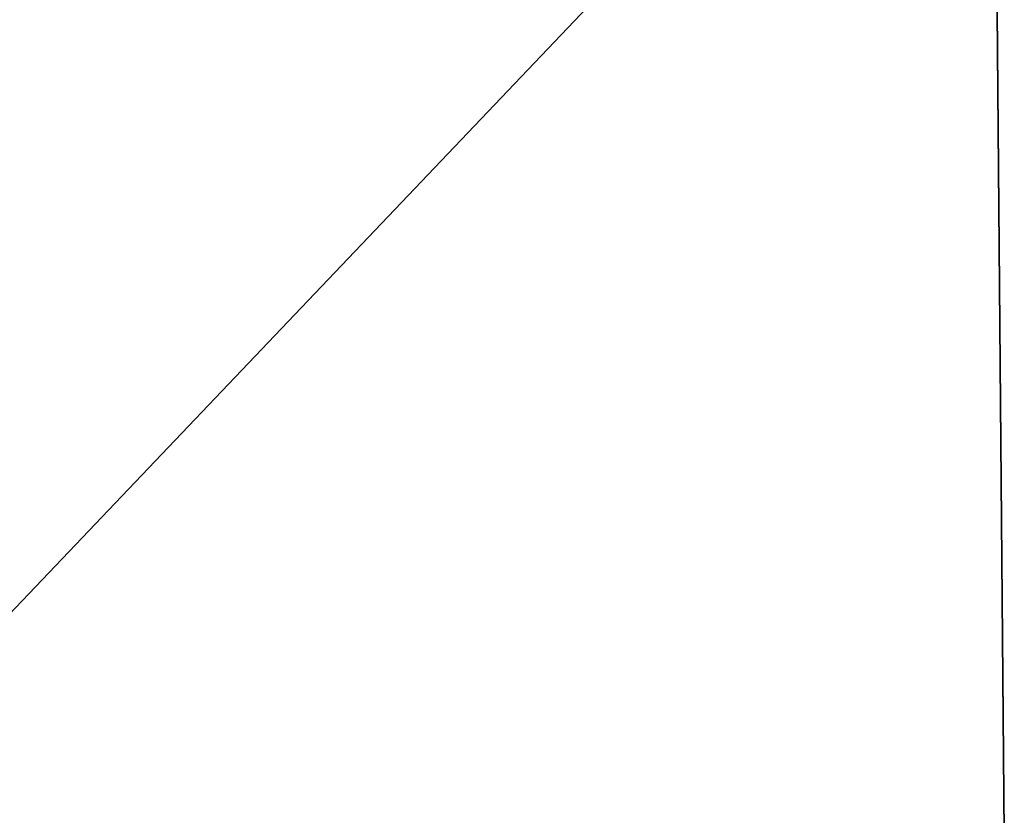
# Model space of a CAD drawing. Header units: millimetres. Extents: x -168 to 168, y -6 to 84.
# Tile 222 of 256: x 116 to 125, y 4 to 11. Entities that reach past the tile are written whole.
import ezdxf

# ---------------------------------------------------------------- set-up
doc = ezdxf.new("R2010")
doc.units = ezdxf.units.MM
doc.header["$LTSCALE"] = 65.185185
for name, color, linetype in [('108', 7, 'CONTINUOUS'), ('109', 7, 'CONTINUOUS'), ('110', 7, 'CONTINUOUS')]:
    doc.layers.add(name, color=color, linetype=linetype)

msp = doc.modelspace()

# ---------------------------------------------------------------- linework, layer by layer
at = {"layer": '108', "linetype": 'CONTINUOUS'}
for points in [[(124.8615, 15.8734, -5.5402), (124.9695, 3.4937, -5.5522), (124.8615, 15.8734, -16.6205), (124.8615, 15.8734, -5.5402)], [(124.9695, 3.4937, -16.6565), (124.9695, 3.4937, -27.7608), (124.8615, 15.8734, -27.7008), (124.9695, 3.4937, -16.6565)], [(124.8615, 15.8734, -16.6205), (124.9695, 3.4937, -16.6565), (124.8615, 15.8734, -27.7008), (124.8615, 15.8734, -16.6205)], [(124.9695, 3.4937, -27.7608), (124.9695, 3.4937, -38.8652), (124.8615, 15.8734, -38.7811), (124.9695, 3.4937, -27.7608)], [(124.8615, 15.8734, -27.7008), (124.9695, 3.4937, -27.7608), (124.8615, 15.8734, -38.7811), (124.8615, 15.8734, -27.7008)], [(124.8615, 15.8734, 27.7008), (124.9695, 3.4937, 16.6565), (124.8615, 15.8734, 16.6205), (124.8615, 15.8734, 27.7008)], [(124.9695, 3.4937, 16.6565), (124.9695, 3.4937, 5.5522), (124.8615, 15.8734, 16.6205), (124.9695, 3.4937, 16.6565)], [(124.8615, 15.8734, 38.7811), (124.9695, 3.4937, 27.7608), (124.8615, 15.8734, 27.7008), (124.8615, 15.8734, 38.7811)], [(124.9695, 3.4937, 27.7608), (124.9695, 3.4937, 16.6565), (124.8615, 15.8734, 27.7008), (124.9695, 3.4937, 27.7608)], [(124.8615, 15.8734, 49.8615), (124.9695, 3.4937, 38.8652), (124.8615, 15.8734, 38.7811), (124.8615, 15.8734, 49.8615)], [(124.8707, 14.8182, 49.8707), (124.9695, 3.4937, 38.8652), (124.8615, 15.8734, 49.8615), (124.8707, 14.8182, 49.8707)], [(124.9695, 3.4937, 38.8652), (124.9695, 3.4937, 27.7608), (124.8615, 15.8734, 38.7811), (124.9695, 3.4937, 38.8652)], [(124.9695, 3.4937, 5.5522), (124.9695, 3.4937, -5.5522), (124.8615, 15.8734, 5.5402), (124.9695, 3.4937, 5.5522)], [(124.8615, 15.8734, 16.6205), (124.9695, 3.4937, 5.5522), (124.8615, 15.8734, 5.5402), (124.8615, 15.8734, 16.6205)], [(124.9695, 3.4937, -5.5522), (124.9695, 3.4937, -16.6565), (124.8615, 15.8734, -16.6205), (124.9695, 3.4937, -5.5522)], [(124.8615, 15.8734, 5.5402), (124.9695, 3.4937, -5.5522), (124.8615, 15.8734, -5.5402), (124.8615, 15.8734, 5.5402)], [(124.8615, 15.8734, -38.7811), (124.9695, 3.4937, -38.8652), (124.8615, 15.8734, -49.8615), (124.8615, 15.8734, -38.7811)], [(124.9695, 3.4937, -38.8652), (124.8707, 14.8182, -49.8707), (124.8615, 15.8734, -49.8615), (124.9695, 3.4937, -38.8652)], [(124.9695, 3.4937, 49.9695), (124.9695, 3.4937, 38.8652), (124.8707, 14.8182, 49.8707), (124.9695, 3.4937, 49.9695)], [(124.9695, 3.4937, -38.8652), (124.9695, 3.4937, -49.9695), (124.8707, 14.8182, -49.8707), (124.9695, 3.4937, -38.8652)]]:
    msp.add_3dface(points, dxfattribs=at)
at = {"layer": '109', "linetype": 'CONTINUOUS'}
for points in [[(124.8707, 14.8182, -49.8707), (113.076, 2.4386, -49.9787), (112.9782, 14.8182, -49.8707), (124.8707, 14.8182, -49.8707)], [(124.8707, 14.8182, -49.8707), (124.9695, 3.4937, -49.9695), (113.076, 2.4386, -49.9787), (124.8707, 14.8182, -49.8707)]]:
    msp.add_3dface(points, dxfattribs=at)
at = {"layer": '110', "linetype": 'CONTINUOUS'}
for points in [[(113.076, 2.4386, 49.9787), (124.8707, 14.8182, 49.8707), (112.9782, 14.8182, 49.8707), (113.076, 2.4386, 49.9787)], [(124.9695, 3.4937, 49.9695), (124.8707, 14.8182, 49.8707), (113.076, 2.4386, 49.9787), (124.9695, 3.4937, 49.9695)]]:
    msp.add_3dface(points, dxfattribs=at)

doc.saveas('drawing.dxf')
